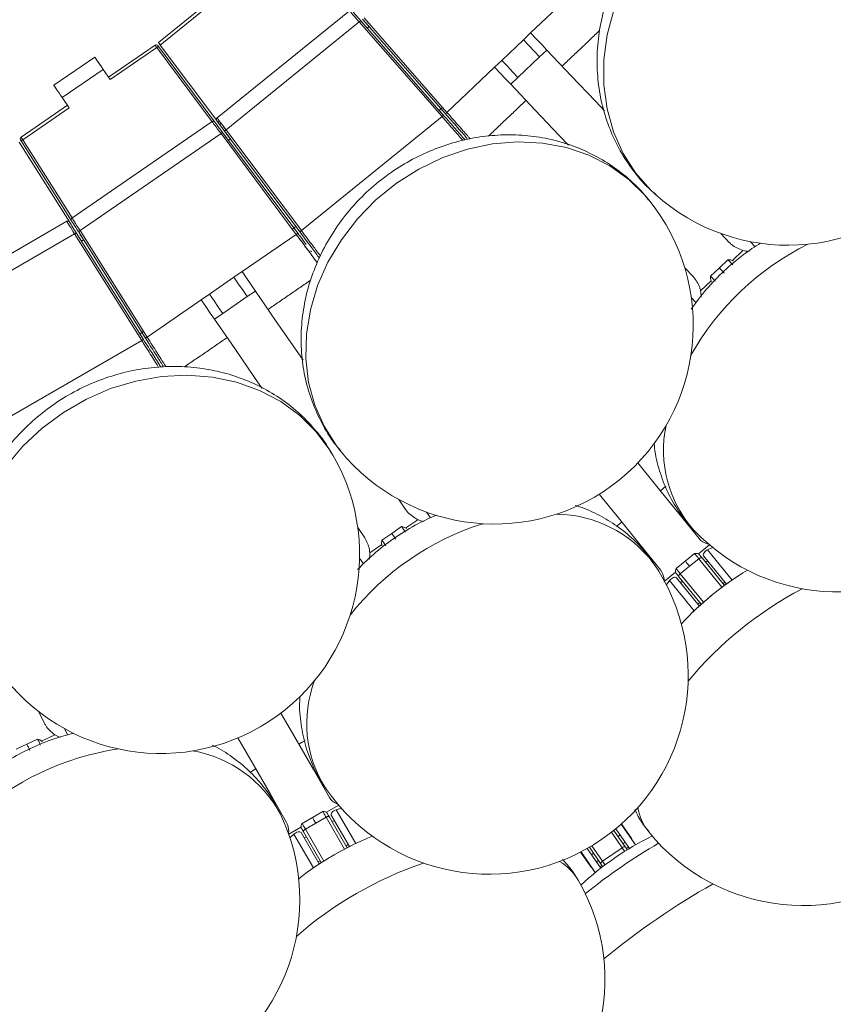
# Model space of a CAD drawing. Header units: millimetres. Extents: x 95 to 591, y 325 to 1119.
# Tile 12 of 55: x 477 to 517, y 363 to 413. Entities that reach past the tile are written whole.
import ezdxf

# ---------------------------------------------------------------- set-up
doc = ezdxf.new("R2010")
doc.units = ezdxf.units.MM

msp = doc.modelspace()

# ---------------------------------------------------------------- linework, layer by layer
at = {"color": 7, "linetype": 'Continuous', "lineweight": 15}
for p, q in [((504.592, 414.351), (502.198, 412.078)), ((485.768, 413.445), (483.481, 411.593)), ((485.768, 413.445), (483.481, 411.593)), ((485.862, 413.328), (483.57, 411.473)), ((493.087, 413.198), (486.43, 407.807)), ((493.819, 412.842), (497.99, 408.085)), ((493.579, 412.631), (486.883, 407.209)), ((497.748, 407.872), (493.579, 412.631)), ((493.654, 412.697), (497.823, 407.938)), ((493.706, 412.638), (493.778, 412.555)), ((497.915, 408.019), (493.744, 412.776)), ((493.868, 412.634), (493.795, 412.717)), ((494.071, 412.404), (493.981, 412.325)), ((502.198, 412.078), (501.835, 411.734)), ((483.308, 411.469), (480.968, 409.861)), ((483.444, 411.446), (483.474, 411.406)), ((483.474, 411.406), (486.317, 407.599)), ((483.475, 411.405), (486.317, 407.599)), ((486.413, 407.67), (483.57, 411.473)), ((501.835, 411.734), (500.747, 410.702)), ((480.276, 410.867), (478.216, 409.451)), ((483.394, 411.346), (481.053, 409.737)), ((486.177, 407.619), (483.394, 411.346)), ((502.648, 410.877), (501.56, 409.845)), ((503.011, 411.222), (502.648, 410.877)), ((500.385, 410.357), (497.99, 408.085)), ((500.385, 410.357), (500.747, 410.702)), ((480.701, 410.249), (478.641, 408.833)), ((480.701, 410.249), (481.053, 409.737)), ((501.198, 409.501), (501.56, 409.845)), ((478.908, 408.445), (476.569, 406.837)), ((478.993, 408.321), (478.641, 408.833)), ((478.993, 408.321), (476.652, 406.712)), ((497.772, 408.334), (497.604, 408.187)), ((497.604, 408.187), (497.821, 407.94)), ((497.916, 408.018), (497.697, 408.268)), ((486.181, 407.621), (479.131, 402.776)), ((497.748, 407.872), (490.67, 402.141)), ((486.626, 407.018), (479.535, 402.144)), ((490.412, 401.948), (486.626, 407.018)), ((486.707, 407.077), (490.492, 402.008)), ((486.754, 407.014), (486.819, 406.927)), ((490.59, 402.082), (486.803, 407.149)), ((486.915, 406.998), (486.85, 407.086)), ((486.883, 407.209), (490.67, 402.141)), ((476.471, 406.593), (479.002, 402.576)), ((476.567, 406.659), (476.541, 406.701)), ((479.103, 402.64), (476.567, 406.659)), ((479.103, 402.64), (476.568, 406.658)), ((476.652, 406.712), (479.134, 402.778)), ((487.1, 406.753), (487.003, 406.68)), ((478.868, 402.61), (471.45, 398.327)), ((479.264, 401.973), (471.803, 397.665)), ((482.638, 396.621), (479.264, 401.973)), ((479.349, 402.026), (482.722, 396.674)), ((479.391, 401.96), (479.449, 401.867)), ((482.826, 396.74), (479.45, 402.09)), ((479.55, 401.931), (479.492, 402.024)), ((479.535, 402.144), (482.911, 396.793)), ((490.412, 401.948), (487.691, 400.079)), ((490.392, 402.347), (490.214, 402.214)), ((490.294, 402.274), (490.493, 402.007)), ((490.589, 402.084), (490.392, 402.347)), ((511.765, 401.997), (512.189, 401.55)), ((479.715, 401.672), (479.614, 401.608)), ((513.248, 401.59), (513.491, 401.334)), ((512.876, 401.144), (512.347, 400.642)), ((511.69, 400.26), (512.125, 400.673)), ((487.691, 400.079), (487.279, 399.795)), ((510.376, 399.829), (509.951, 400.276)), ((511.254, 399.847), (511.69, 400.26)), ((487.279, 399.795), (486.043, 398.946)), ((510.745, 399.121), (511.274, 399.624)), ((488.36, 399.105), (487.948, 398.822)), ((485.631, 398.663), (482.911, 396.793)), ((485.631, 398.663), (486.043, 398.946)), ((487.948, 398.822), (486.712, 397.973)), ((510.522, 398.519), (510.281, 398.774)), ((486.3, 397.689), (486.712, 397.973)), ((482.734, 397.073), (482.546, 396.954)), ((482.827, 396.738), (482.649, 397.02)), ((482.638, 396.621), (474.751, 392.067)), ((482.546, 396.954), (482.721, 396.676)), ((509.006, 389.297), (508.726, 389.066)), ((495.563, 388.625), (495.913, 388.117)), ((496.528, 387.608), (495.926, 387.195)), ((496.965, 387.991), (497.164, 387.7)), ((493.852, 386.701), (493.503, 387.209)), ((495.217, 386.921), (495.712, 387.261)), ((506.783, 387.492), (506.501, 387.268)), ((494.723, 386.581), (495.217, 386.921)), ((494.106, 385.944), (494.708, 386.358)), ((511.191, 386.345), (510.636, 385.896)), ((511.347, 386.215), (511.098, 386.101)), ((493.792, 385.384), (493.593, 385.673)), ((509.98, 385.531), (510.447, 385.908)), ((510.657, 385.649), (510.191, 385.271)), ((511.822, 384.211), (510.657, 385.649)), ((510.821, 385.685), (511.942, 384.3)), ((512.044, 384.373), (510.896, 385.791)), ((511.098, 386.101), (512.333, 384.576)), ((509.514, 385.153), (509.98, 385.531)), ((510.191, 385.271), (509.725, 384.893)), ((511.096, 385.544), (510.998, 385.465)), ((508.932, 384.516), (509.487, 384.965)), ((509.536, 384.689), (510.684, 383.272)), ((510.777, 383.356), (509.655, 384.741)), ((509.725, 384.893), (510.889, 383.455)), ((509.19, 384.556), (509.027, 384.336)), ((510.425, 383.032), (509.19, 384.556)), ((509.833, 384.521), (509.736, 384.443)), ((511.968, 384.467), (511.871, 384.389)), ((512.034, 384.386), (511.937, 384.307)), ((510.705, 383.445), (510.608, 383.366)), ((510.771, 383.363), (510.674, 383.284)), ((477.469, 377.952), (477.735, 377.395)), ((478.263, 376.797), (477.604, 376.483)), ((478.754, 377.106), (478.906, 376.788)), ((476.32, 376.065), (476.861, 376.323)), ((476.861, 376.323), (477.403, 376.582)), ((488.374, 375.078), (488.071, 374.907)), ((492.548, 373.255), (491.93, 372.898)), ((491.225, 372.64), (491.745, 372.94)), ((493.082, 371.175), (492.17, 372.754)), ((492.682, 373.103), (492.418, 373.029)), ((492.418, 373.029), (493.399, 371.33)), ((490.705, 372.34), (491.225, 372.64)), ((491.392, 372.351), (490.873, 372.051)), ((491.912, 372.651), (491.392, 372.351)), ((492.837, 371.049), (491.912, 372.651)), ((492.079, 372.661), (492.97, 371.118)), ((492.329, 372.479), (492.22, 372.417)), ((506.756, 372.3), (507.472, 371.258)), ((490.031, 371.802), (490.649, 372.159)), ((490.292, 371.801), (490.096, 371.61)), ((491.273, 370.103), (490.292, 371.801)), ((490.654, 371.879), (491.566, 370.3)), ((491.671, 370.368), (490.78, 371.911)), ((490.873, 372.051), (491.798, 370.449)), ((506.809, 371.115), (506.271, 371.897)), ((506.389, 371.99), (506.954, 371.168)), ((507.168, 371.078), (506.487, 372.069)), ((506.7, 371.759), (506.597, 371.688)), ((490.921, 371.667), (490.813, 371.604)), ((493.021, 371.279), (492.913, 371.217)), ((506.948, 371.398), (506.845, 371.327)), ((507.268, 371.554), (507.472, 371.258)), ((493.074, 371.188), (492.966, 371.126)), ((505.449, 369.868), (504.733, 370.909)), ((505.044, 371.078), (505.725, 370.087)), ((505.718, 370.319), (505.153, 371.141)), ((505.361, 370.838), (505.258, 370.767)), ((505.283, 371.217), (505.82, 370.436)), ((506.809, 371.115), (505.82, 370.436)), ((507.122, 371.145), (507.019, 371.074)), ((491.614, 370.467), (491.506, 370.404)), ((491.666, 370.376), (491.558, 370.313)), ((505.609, 370.477), (505.506, 370.406)), ((505.449, 369.868), (505.245, 370.164)), ((505.783, 370.225), (505.68, 370.154))]:
    msp.add_line(p, q, dxfattribs=at)
at = {"color": 7, "linetype": 'Continuous', "lineweight": 15, "flags": 128}
for points in [[(493.579, 412.631), (493.493, 412.729), (493.41, 412.825), (493.333, 412.914), (493.263, 412.995), (493.202, 413.065), (493.153, 413.122), (493.117, 413.164), (493.094, 413.189), (493.087, 413.198)], [(493.225, 413.186), (493.232, 413.179), (493.251, 413.157), (493.283, 413.121), (493.325, 413.072), (493.378, 413.011), (493.439, 412.941), (493.507, 412.864), (493.579, 412.782), (493.654, 412.697)], [(506.386, 413.228), (506.055, 411.979), (505.886, 410.72), (505.883, 409.474), (506.045, 408.262), (506.369, 407.106), (506.85, 406.027), (507.479, 405.043), (508.245, 404.174), (508.457, 403.976)], [(493.654, 412.697), (493.652, 412.696), (493.648, 412.692), (493.641, 412.686), (493.632, 412.677), (493.62, 412.667), (493.607, 412.656), (493.593, 412.644), (493.579, 412.631)], [(493.778, 412.555), (493.796, 412.534), (493.814, 412.514), (493.83, 412.495), (493.845, 412.479), (493.857, 412.465), (493.867, 412.454)], [(493.867, 412.454), (493.883, 412.436), (493.903, 412.412), (493.928, 412.384), (493.955, 412.353), (493.98, 412.324)], [(493.957, 412.533), (493.947, 412.544), (493.935, 412.558), (493.92, 412.575), (493.904, 412.593), (493.886, 412.613), (493.868, 412.634)], [(494.07, 412.403), (494.045, 412.432), (494.017, 412.463), (493.993, 412.491), (493.973, 412.515), (493.957, 412.533)], [(502.198, 412.078), (502.481, 411.78), (502.755, 411.491), (503.011, 411.222)], [(483.394, 411.346), (483.379, 411.368), (483.364, 411.388), (483.351, 411.407), (483.338, 411.425), (483.328, 411.44), (483.319, 411.452), (483.313, 411.461), (483.309, 411.467), (483.308, 411.469)], [(483.474, 411.406), (483.473, 411.405), (483.468, 411.402), (483.461, 411.396), (483.451, 411.389), (483.439, 411.379), (483.425, 411.369), (483.41, 411.358), (483.394, 411.346)], [(483.481, 411.593), (483.482, 411.591), (483.486, 411.586), (483.493, 411.577), (483.502, 411.565), (483.513, 411.55), (483.525, 411.533), (483.54, 411.514), (483.555, 411.494), (483.57, 411.473)], [(483.481, 411.593), (483.482, 411.591), (483.486, 411.585), (483.493, 411.576), (483.503, 411.563), (483.515, 411.547), (483.528, 411.529), (483.543, 411.509), (483.559, 411.488), (483.575, 411.466)], [(502.648, 410.877), (502.392, 411.147), (502.118, 411.436), (501.835, 411.734)], [(480.276, 410.867), (480.285, 410.856), (480.309, 410.82), (480.348, 410.763), (480.401, 410.686), (480.465, 410.593), (480.539, 410.486), (480.618, 410.37), (480.701, 410.249)], [(503.011, 411.222), (504.244, 409.923), (505.454, 408.647), (505.917, 408.159)], [(501.198, 409.501), (500.942, 409.771), (500.668, 410.059), (500.385, 410.357)], [(501.56, 409.845), (501.304, 410.115), (501.03, 410.403), (500.747, 410.702)], [(478.641, 408.833), (478.558, 408.954), (478.478, 409.07), (478.405, 409.177), (478.341, 409.27), (478.288, 409.347), (478.248, 409.404), (478.224, 409.44), (478.216, 409.451)], [(504.101, 406.441), (503.641, 406.926), (502.43, 408.202), (501.198, 409.501)], [(497.823, 407.938), (497.821, 407.937), (497.817, 407.933), (497.81, 407.927), (497.801, 407.919), (497.789, 407.909), (497.776, 407.898), (497.762, 407.885), (497.748, 407.872)], [(497.915, 408.019), (497.916, 408.021), (497.921, 408.024), (497.928, 408.03), (497.937, 408.039), (497.948, 408.049), (497.961, 408.06), (497.975, 408.072), (497.99, 408.085)], [(486.626, 407.018), (486.539, 407.135), (486.456, 407.249), (486.379, 407.353), (486.311, 407.444), (486.256, 407.519), (486.215, 407.575), (486.189, 407.61), (486.181, 407.621)], [(486.317, 407.599), (486.325, 407.589), (486.347, 407.559), (486.383, 407.511), (486.431, 407.446), (486.49, 407.367), (486.558, 407.277), (486.631, 407.179), (486.707, 407.077)], [(486.803, 407.149), (486.735, 407.239), (486.669, 407.327), (486.608, 407.409), (486.552, 407.484), (486.504, 407.548), (486.465, 407.6), (486.437, 407.638), (486.419, 407.662), (486.413, 407.67)], [(486.43, 407.807), (486.437, 407.798), (486.458, 407.771), (486.491, 407.727), (486.536, 407.667), (486.592, 407.593), (486.656, 407.508), (486.728, 407.413), (486.804, 407.313), (486.883, 407.209)], [(486.503, 407.55), (486.499, 407.558), (486.498, 407.569), (486.5, 407.581), (486.505, 407.595), (486.513, 407.609), (486.524, 407.622), (486.537, 407.636), (486.552, 407.648)], [(486.58, 407.446), (486.576, 407.455), (486.575, 407.466), (486.577, 407.478), (486.582, 407.492), (486.59, 407.506), (486.601, 407.519), (486.614, 407.533), (486.629, 407.545)], [(486.93, 407.146), (486.825, 407.284), (486.741, 407.397)], [(486.626, 407.018), (486.642, 407.029), (486.657, 407.04), (486.671, 407.051), (486.683, 407.06), (486.693, 407.067), (486.7, 407.073), (486.705, 407.076), (486.707, 407.077)], [(486.883, 407.209), (486.867, 407.197), (486.852, 407.186), (486.838, 407.175), (486.826, 407.166), (486.816, 407.159), (486.809, 407.153), (486.804, 407.15), (486.803, 407.149)], [(486.819, 406.927), (486.836, 406.904), (486.852, 406.883), (486.867, 406.863), (486.88, 406.845), (486.891, 406.83), (486.9, 406.818)], [(486.996, 406.89), (486.987, 406.902), (486.976, 406.917), (486.963, 406.934), (486.948, 406.954), (486.932, 406.976), (486.915, 406.998)], [(476.652, 406.712), (476.635, 406.702), (476.62, 406.692), (476.605, 406.683), (476.592, 406.675), (476.582, 406.668), (476.574, 406.663), (476.569, 406.66), (476.567, 406.659)], [(476.569, 406.837), (476.57, 406.835), (476.574, 406.83), (476.58, 406.82), (476.588, 406.808), (476.598, 406.793), (476.61, 406.775), (476.623, 406.755), (476.637, 406.734), (476.652, 406.712)], [(486.9, 406.818), (486.914, 406.799), (486.933, 406.774), (486.955, 406.745), (486.98, 406.711), (487.003, 406.68)], [(487.099, 406.752), (487.076, 406.783), (487.051, 406.816), (487.029, 406.846), (487.011, 406.871), (486.996, 406.89)], [(508.148, 403.684), (507.962, 403.905), (507.133, 404.715), (506.185, 405.395), (505.132, 405.932), (503.995, 406.316), (502.793, 406.541), (501.548, 406.603), (500.282, 406.501), (499.017, 406.236), (497.777, 405.813), (496.584, 405.239), (495.458, 404.526), (494.42, 403.685), (493.488, 402.732), (492.679, 401.684), (492.007, 400.559), (491.485, 399.377), (491.122, 398.16), (490.923, 396.93), (490.894, 395.707), (491.033, 394.515), (491.34, 393.374), (491.807, 392.304), (492.428, 391.326), (492.605, 391.097)], [(479.264, 401.973), (479.196, 402.083), (479.129, 402.191), (479.066, 402.291), (479.009, 402.382), (478.96, 402.461), (478.921, 402.524), (478.892, 402.571), (478.874, 402.6), (478.868, 402.61)], [(479.002, 402.576), (479.007, 402.568), (479.023, 402.543), (479.049, 402.503), (479.083, 402.448), (479.126, 402.38), (479.176, 402.301), (479.23, 402.214), (479.289, 402.122), (479.349, 402.026)], [(479.45, 402.09), (479.382, 402.197), (479.317, 402.301), (479.257, 402.396), (479.205, 402.479), (479.161, 402.548), (479.129, 402.598), (479.11, 402.63), (479.103, 402.64)], [(479.131, 402.776), (479.139, 402.764), (479.162, 402.728), (479.199, 402.669), (479.249, 402.591), (479.31, 402.495), (479.38, 402.386), (479.456, 402.267), (479.535, 402.144)], [(479.349, 402.026), (479.347, 402.025), (479.343, 402.022), (479.335, 402.017), (479.324, 402.01), (479.311, 402.002), (479.297, 401.993), (479.281, 401.983), (479.264, 401.973)], [(479.45, 402.09), (479.452, 402.091), (479.457, 402.094), (479.464, 402.099), (479.475, 402.106), (479.488, 402.114), (479.502, 402.123), (479.518, 402.133), (479.535, 402.144)], [(490.412, 401.948), (490.427, 401.96), (490.442, 401.971), (490.456, 401.982), (490.468, 401.991), (490.478, 401.998), (490.486, 402.004), (490.49, 402.007), (490.492, 402.008)], [(490.67, 402.141), (490.655, 402.13), (490.64, 402.119), (490.626, 402.108), (490.614, 402.099), (490.604, 402.092), (490.596, 402.086), (490.592, 402.083), (490.59, 402.082)], [(479.449, 401.867), (479.464, 401.843), (479.479, 401.821), (479.492, 401.8), (479.504, 401.781), (479.514, 401.765), (479.521, 401.753)], [(479.521, 401.753), (479.534, 401.732), (479.551, 401.706), (479.571, 401.675), (479.593, 401.639), (479.613, 401.607)], [(479.623, 401.817), (479.615, 401.829), (479.605, 401.845), (479.593, 401.864), (479.58, 401.885), (479.565, 401.907), (479.55, 401.931)], [(479.714, 401.671), (479.694, 401.704), (479.672, 401.739), (479.652, 401.77), (479.635, 401.796), (479.623, 401.817)], [(512.361, 400.424), (512.336, 400.451), (512.308, 400.481), (512.277, 400.513), (512.244, 400.547), (512.212, 400.582), (512.181, 400.615), (512.151, 400.646), (512.125, 400.673)], [(487.691, 400.079), (487.924, 399.74), (488.15, 399.412), (488.36, 399.105)], [(511.926, 400.011), (511.901, 400.038), (511.873, 400.068), (511.842, 400.1), (511.809, 400.134), (511.777, 400.169), (511.745, 400.202), (511.716, 400.233), (511.69, 400.26)], [(487.948, 398.822), (487.738, 399.129), (487.512, 399.457), (487.279, 399.795)], [(511.254, 399.847), (511.281, 399.82), (511.31, 399.789), (511.342, 399.756), (511.374, 399.721), (511.406, 399.687), (511.437, 399.655), (511.466, 399.625), (511.491, 399.598)], [(488.36, 399.105), (489.374, 397.63), (490.371, 396.18), (490.751, 395.626)], [(486.3, 397.689), (486.089, 397.996), (485.864, 398.324), (485.631, 398.663)], [(486.712, 397.973), (486.501, 398.279), (486.276, 398.607), (486.043, 398.946)], [(488.689, 394.213), (488.311, 394.764), (487.314, 396.214), (486.3, 397.689)], [(482.722, 396.674), (482.721, 396.673), (482.716, 396.67), (482.708, 396.665), (482.697, 396.658), (482.685, 396.65), (482.67, 396.641), (482.654, 396.631), (482.638, 396.621)], [(482.826, 396.74), (482.828, 396.741), (482.832, 396.744), (482.84, 396.749), (482.851, 396.755), (482.864, 396.763), (482.878, 396.773), (482.894, 396.783), (482.911, 396.793)], [(492.255, 390.856), (492.106, 391.104), (491.414, 392.034), (490.583, 392.854), (489.628, 393.549), (488.564, 394.106), (487.413, 394.517), (486.193, 394.773), (484.926, 394.869), (483.636, 394.805), (482.345, 394.582), (481.076, 394.202), (479.853, 393.674), (478.696, 393.006), (477.626, 392.21), (476.663, 391.301), (475.824, 390.295)], [(507.592, 390.466), (508.554, 389.278), (509.65, 387.925), (510.678, 386.656)], [(508.735, 385.083), (507.707, 386.351), (506.612, 387.705), (505.649, 388.893)], [(495.906, 386.978), (495.886, 387.008), (495.862, 387.042), (495.837, 387.079), (495.81, 387.118), (495.784, 387.157), (495.758, 387.195), (495.733, 387.23), (495.712, 387.261)], [(495.412, 386.638), (495.391, 386.668), (495.368, 386.702), (495.342, 386.74), (495.316, 386.778), (495.289, 386.817), (495.263, 386.855), (495.239, 386.89), (495.217, 386.921)], [(494.723, 386.581), (494.744, 386.55), (494.769, 386.515), (494.795, 386.477), (494.821, 386.438), (494.848, 386.4), (494.873, 386.363), (494.897, 386.328), (494.917, 386.298)], [(510.657, 385.649), (510.63, 385.682), (510.601, 385.718), (510.571, 385.754), (510.542, 385.791), (510.514, 385.826), (510.488, 385.858), (510.465, 385.885), (510.447, 385.908)], [(510.657, 385.649), (510.681, 385.666), (510.705, 385.68), (510.73, 385.691), (510.753, 385.698), (510.775, 385.701), (510.794, 385.7), (510.809, 385.694), (510.821, 385.685)], [(510.667, 385.874), (510.687, 385.85), (510.707, 385.825), (510.727, 385.801), (510.747, 385.776), (510.766, 385.752), (510.785, 385.729), (510.803, 385.707), (510.821, 385.685)], [(510.896, 385.791), (510.883, 385.819), (510.882, 385.856), (510.894, 385.898), (510.919, 385.944), (510.954, 385.99), (510.997, 386.033), (511.046, 386.071), (511.098, 386.101)], [(509.514, 385.153), (509.533, 385.13), (509.555, 385.102), (509.581, 385.07), (509.609, 385.036), (509.639, 384.999), (509.669, 384.963), (509.697, 384.927), (509.725, 384.893)], [(510.191, 385.271), (510.164, 385.304), (510.135, 385.34), (510.105, 385.377), (510.076, 385.413), (510.047, 385.448), (510.022, 385.48), (509.999, 385.508), (509.98, 385.531)], [(509.19, 384.556), (509.231, 384.601), (509.278, 384.641), (509.329, 384.674), (509.381, 384.699), (509.431, 384.713), (509.475, 384.716), (509.511, 384.708), (509.536, 384.689)], [(509.655, 384.741), (509.637, 384.763), (509.619, 384.785), (509.6, 384.809), (509.581, 384.832), (509.561, 384.857), (509.541, 384.881), (509.521, 384.906), (509.502, 384.93)], [(509.725, 384.893), (509.703, 384.874), (509.684, 384.853), (509.668, 384.831), (509.656, 384.81), (509.649, 384.789), (509.646, 384.77), (509.648, 384.754), (509.655, 384.741)], [(489.638, 377.889), (490.403, 376.565), (491.273, 375.057), (492.09, 373.643)], [(477.009, 376.013), (476.993, 376.046), (476.976, 376.084), (476.956, 376.124), (476.936, 376.167), (476.916, 376.209), (476.896, 376.251), (476.878, 376.289), (476.861, 376.323)], [(477.551, 376.272), (477.535, 376.305), (477.517, 376.342), (477.498, 376.383), (477.478, 376.425), (477.457, 376.468), (477.438, 376.509), (477.419, 376.547), (477.403, 376.582)], [(489.924, 372.393), (489.108, 373.807), (488.238, 375.315), (487.473, 376.639)], [(490.855, 376.515), (490.705, 376.426), (490.539, 376.328)], [(491.912, 372.651), (491.89, 372.688), (491.867, 372.728), (491.844, 372.769), (491.82, 372.809), (491.798, 372.848), (491.777, 372.884), (491.759, 372.915), (491.745, 372.94)], [(491.957, 372.872), (491.973, 372.845), (491.989, 372.818), (492.005, 372.79), (492.02, 372.763), (492.036, 372.737), (492.051, 372.711), (492.065, 372.685), (492.079, 372.661)], [(492.17, 372.754), (492.161, 372.784), (492.166, 372.821), (492.185, 372.861), (492.216, 372.902), (492.258, 372.941), (492.308, 372.977), (492.362, 373.007), (492.418, 373.029)], [(490.705, 372.34), (490.72, 372.315), (490.738, 372.284), (490.759, 372.248), (490.781, 372.209), (490.804, 372.169), (490.828, 372.128), (490.851, 372.088), (490.873, 372.051)], [(491.392, 372.351), (491.371, 372.388), (491.348, 372.428), (491.324, 372.469), (491.301, 372.509), (491.278, 372.548), (491.258, 372.584), (491.24, 372.615), (491.225, 372.64)], [(491.912, 372.651), (491.938, 372.664), (491.964, 372.675), (491.99, 372.682), (492.015, 372.685), (492.036, 372.685), (492.055, 372.68), (492.069, 372.672), (492.079, 372.661)], [(506.773, 372.315), (506.94, 372.071), (507.133, 371.791), (507.248, 371.623), (507.287, 371.567)], [(490.292, 371.801), (490.339, 371.839), (490.392, 371.871), (490.448, 371.896), (490.503, 371.913), (490.554, 371.919), (490.598, 371.915), (490.632, 371.902), (490.654, 371.879)], [(490.78, 371.911), (490.766, 371.935), (490.752, 371.961), (490.736, 371.987), (490.721, 372.013), (490.705, 372.04), (490.69, 372.068), (490.674, 372.095), (490.658, 372.122)], [(490.873, 372.051), (490.848, 372.035), (490.826, 372.017), (490.807, 371.998), (490.792, 371.979), (490.781, 371.96), (490.776, 371.942), (490.775, 371.925), (490.78, 371.911)], [(505.226, 370.151), (505.188, 370.207), (505.072, 370.375), (504.88, 370.655), (504.713, 370.899)], [(506.934, 370.934), (506.905, 370.975), (506.874, 371.02), (506.841, 371.068), (506.809, 371.115)], [(506.954, 371.168), (506.967, 371.149), (506.98, 371.13), (506.993, 371.112), (507.004, 371.096), (507.013, 371.082), (507.02, 371.072), (507.024, 371.066), (507.025, 371.065)], [(505.789, 370.215), (505.788, 370.217), (505.784, 370.223), (505.777, 370.233), (505.768, 370.246), (505.757, 370.262), (505.744, 370.281), (505.731, 370.3), (505.718, 370.319)], [(505.82, 370.436), (505.852, 370.388), (505.885, 370.34), (505.916, 370.295), (505.944, 370.254), (505.945, 370.254)]]:
    msp.add_lwpolyline(points, dxfattribs=at)
at = {"color": 7, "linetype": 'Continuous', "lineweight": 15}
for radius in [88.5, 87.215]:
    msp.add_circle((418.71, 498.241), radius, dxfattribs=at)
for centre, radius, start, end in [((483.364, 411.386), 0.1, 36.75, 124.5), ((486.237, 407.539), 0.1, 36.75, 124.5), ((486.493, 407.73), 0.1, 129, 216.7788), ((476.625, 406.755), 0.1, 124.5, 212.25), ((515.148, 411.408), 10, 228, 318), ((500.377, 397.39), 10, 309, 39), ((478.918, 402.523), 0.1, 32.2212, 120), ((479.188, 402.694), 0.1, 124.5, 212.25), ((522.247, 389.135), 13.751, 116.3526, 150.6474), ((491.105, 401.02), 0.1, 36.7992, 125.8376), ((513.29, 402.813), 1.72, 256.0741, 266.528), ((509.055, 398.795), 1.721, 0.3123, 10.9226), ((514.929, 391.099), 6.047, 168.0824, 221.4727), ((500.377, 397.39), 10, 219, 309), ((483.595, 385.856), 10, 300, 30), ((497.198, 389.194), 1.721, 247.0782, 257.5221), ((503.4, 381.64), 6.256, 37.4866, 88.9582), ((503.904, 374.282), 13.751, 107.3526, 141.6474), ((517.652, 393.978), 10, 223.5, 313.5), ((492.386, 385.886), 1.722, 351.3148, 1.9222), ((500.123, 379.783), 10, 304.5, 34.5), ((520.93, 372.01), 15.226, 120.9249, 137.0751), ((521.014, 371.906), 15.359, 123.6511, 134.3489), ((524.895, 367.113), 19.28, 117.969, 140.0311), ((483.595, 385.856), 10, 210, 300), ((496.983, 377.366), 6.047, 159.083, 212.4722), ((479.172, 378.256), 1.719, 238.0735, 248.5277), ((483.464, 362.48), 13.751, 98.3526, 132.6474), ((484.117, 369.827), 6.256, 28.4866, 79.958), ((500.123, 379.783), 10, 214.5, 304.5), ((480.59, 368.506), 10, 295.5, 25.5), ((510.252, 373.6), 2.703, 189.9712, 218.5805), ((515.911, 378.208), 10, 219, 309), ((499.925, 357.572), 15.227, 111.9257, 128.0747), ((499.991, 357.457), 15.359, 114.6511, 125.3489), ((515.132, 357.945), 15.359, 116.3205, 132.6795), ((523.287, 346.08), 29.204, 120.1067, 128.8933), ((506.936, 370.992), 0.177, 84.1128, 135.8713), ((506.902, 370.98), 0.15, 10.1681, 34.5), ((503.075, 352.115), 19.281, 108.9695, 131.0304), ((502.267, 368.112), 2.702, 30.4172, 59.0304), ((505.889, 370.272), 0.177, 113.1213, 164.8967), ((505.913, 370.3), 0.15, 214.5, 238.8319), ((495.937, 364.48), 10, 300, 30), ((529.581, 336.923), 37.144, 119.3552, 129.6447), ((510.009, 365.399), 10, 228.8979, 20.1021), ((480.59, 368.506), 10, 205.5, 295.5)]:
    msp.add_arc(centre, radius, start, end, dxfattribs=at)
for points, knots in [([(521.824, 418.827), (521.709, 418.936), (521.314, 419.314), (520.53, 419.834), (519.497, 420.375), (518.393, 420.767), (517.243, 421.015), (516.062, 421.114), (514.866, 421.062), (513.672, 420.86), (512.497, 420.51), (511.36, 420.015), (510.279, 419.382), (509.272, 418.621), (508.354, 417.741), (507.542, 416.756), (506.851, 415.681), (506.293, 414.533), (505.88, 413.33), (505.619, 412.092), (505.516, 410.841), (505.575, 409.598), (505.793, 408.387), (506.166, 407.229), (506.684, 406.142), (507.344, 405.154), (507.956, 404.42), (508.381, 404.063), (508.505, 403.959)], [0, 0, 0, 0, 0.0159007, 0.0550312, 0.0940605, 0.1330862, 0.1722049, 0.2114997, 0.2510356, 0.290851, 0.3309589, 0.3713492, 0.4119954, 0.4528631, 0.4939169, 0.5351233, 0.5764459, 0.6178409, 0.6592604, 0.7006428, 0.7419132, 0.7829904, 0.8237999, 0.8642863, 0.9044224, 0.9442161, 0.9837079, 1, 1, 1, 1]), ([(497.823, 407.938), (497.926, 407.82), (498.213, 407.493), (498.602, 407.048), (498.821, 406.798), (498.9, 406.709)], [0, 0, 0, 0, 0.2650101, 0.7355624, 1, 1, 1, 1]), ([(499.007, 406.774), (498.988, 406.796), (498.86, 406.942), (498.481, 407.374), (498.117, 407.789), (497.915, 408.019)], [0, 0, 0, 0, 0.074951, 0.487938, 1, 1, 1, 1]), ([(497.99, 408.085), (498.2, 407.847), (498.58, 407.414), (498.984, 406.955), (499.125, 406.795), (499.154, 406.762)], [0, 0, 0, 0, 0.4950501, 0.8969462, 1, 1, 1, 1]), ([(498.798, 406.67), (498.737, 406.739), (498.53, 406.976), (498.204, 407.35), (497.909, 407.688), (497.801, 407.811), (497.748, 407.872)], [0, 0, 0, 0, 0.209985, 0.715825, 0.858152, 1, 1, 1, 1]), ([(498.469, 407.387), (498.514, 407.337), (498.621, 407.214), (498.673, 407.155), (498.677, 407.15), (498.679, 407.149)], [0, 0, 0, 0, 0.350127, 0.845416, 1, 1, 1, 1]), ([(508.131, 403.674), (508.035, 403.8), (507.704, 404.235), (507.011, 404.871), (506.075, 405.567), (505.046, 406.127), (503.95, 406.552), (502.798, 406.834), (501.609, 406.97), (500.397, 406.957), (499.183, 406.795), (497.983, 406.484), (496.816, 406.029), (495.701, 405.434), (494.657, 404.709), (493.702, 403.863), (492.851, 402.909), (492.12, 401.862), (491.523, 400.739), (491.072, 399.557), (490.775, 398.337), (490.638, 397.101), (490.664, 395.87), (490.852, 394.669), (491.194, 393.514), (491.691, 392.434), (492.18, 391.614), (492.544, 391.195), (492.65, 391.073)], [0, 0, 0, 0, 0.015901, 0.055031, 0.094061, 0.133086, 0.172205, 0.2115, 0.251036, 0.290851, 0.330959, 0.371349, 0.411995, 0.452863, 0.493917, 0.535123, 0.576446, 0.617841, 0.659261, 0.700643, 0.741913, 0.78299, 0.8238, 0.864286, 0.904422, 0.944216, 0.983708, 1, 1, 1, 1]), ([(491.47, 400.526), (491.382, 400.645), (491.163, 400.94), (490.826, 401.392), (490.558, 401.752), (490.46, 401.883), (490.412, 401.948)], [0, 0, 0, 0, 0.30059, 0.74841, 0.874412, 1, 1, 1, 1]), ([(490.493, 402.007), (490.566, 401.91), (490.716, 401.709), (490.842, 401.539), (490.908, 401.452)], [0, 0, 0, 0, 0.485379, 1, 1, 1, 1]), ([(491.582, 400.755), (491.564, 400.778), (491.448, 400.934), (491.105, 401.394), (490.774, 401.837), (490.59, 402.082)], [0, 0, 0, 0, 0.074951, 0.487957, 1, 1, 1, 1]), ([(490.67, 402.141), (490.865, 401.882), (491.209, 401.423), (491.498, 401.038), (491.623, 400.871)], [0, 0, 0, 0, 0.566562, 1, 1, 1, 1]), ([(490.502, 401.827), (490.619, 401.672), (490.772, 401.468), (490.938, 401.248), (491.007, 401.157), (491.038, 401.116), (491.043, 401.11), (491.044, 401.108)], [0, 0, 0, 0, 0.526885, 0.69392, 0.851501, 0.954615, 1, 1, 1, 1]), ([(513.762, 401.518), (513.474, 401.331), (512.832, 400.914), (511.922, 400.131), (511.026, 399.214), (510.52, 398.531), (510.267, 398.19)], [0, 0, 0, 0, 0.212667, 0.474229, 0.736939, 1, 1, 1, 1]), ([(512.876, 401.144), (512.671, 401.224), (512.415, 401.325), (512.227, 401.512), (512.189, 401.55)], [0, 0, 0, 0, 0.799513, 1, 1, 1, 1]), ([(491.185, 401.08), (491.185, 401.08), (491.186, 401.079), (491.18, 401.086), (491.179, 401.089)], [0, 0, 0, 0, 0.71191, 1, 1, 1, 1]), ([(512.125, 400.673), (512.126, 400.673), (512.166, 400.673), (512.246, 400.675), (512.314, 400.653), (512.347, 400.642)], [0, 0, 0, 0, 0.008109, 0.517903, 1, 1, 1, 1]), ([(510.376, 399.829), (510.505, 399.658), (510.666, 399.444), (510.732, 399.175), (510.745, 399.121)], [0, 0, 0, 0, 0.79952, 1, 1, 1, 1]), ([(511.274, 399.624), (511.265, 399.657), (511.247, 399.727), (511.253, 399.806), (511.254, 399.847), (511.254, 399.847)], [0, 0, 0, 0, 0.482119, 0.991884, 1, 1, 1, 1]), ([(483.487, 395.269), (483.438, 395.347), (483.271, 395.613), (483.007, 396.034), (482.768, 396.413), (482.681, 396.552), (482.638, 396.621)], [0, 0, 0, 0, 0.209984, 0.715824, 0.858154, 1, 1, 1, 1]), ([(482.722, 396.674), (482.806, 396.541), (483.038, 396.173), (483.353, 395.673), (483.53, 395.392), (483.594, 395.291)], [0, 0, 0, 0, 0.265008, 0.735563, 1, 1, 1, 1]), ([(483.71, 395.338), (483.694, 395.364), (483.591, 395.528), (483.284, 396.013), (482.989, 396.481), (482.826, 396.74)], [0, 0, 0, 0, 0.074952, 0.48794, 1, 1, 1, 1]), ([(482.911, 396.793), (483.08, 396.524), (483.388, 396.038), (483.715, 395.522), (483.83, 395.341), (483.853, 395.304)], [0, 0, 0, 0, 0.495051, 0.896945, 1, 1, 1, 1]), ([(483.275, 396.029), (483.311, 395.972), (483.397, 395.834), (483.439, 395.767), (483.443, 395.762), (483.444, 395.76)], [0, 0, 0, 0, 0.350125, 0.845416, 1, 1, 1, 1]), ([(492.237, 390.85), (492.162, 390.989), (491.902, 391.471), (491.318, 392.207), (490.502, 393.041), (489.573, 393.755), (488.557, 394.346), (487.464, 394.805), (486.31, 395.126), (485.112, 395.302), (483.887, 395.332), (482.653, 395.213), (481.429, 394.945), (480.235, 394.533), (479.091, 393.979), (478.014, 393.294), (477.025, 392.485), (476.14, 391.565), (475.374, 390.549), (474.744, 389.452), (474.259, 388.293), (473.931, 387.094), (473.764, 385.875), (473.761, 384.658), (473.918, 383.464), (474.241, 382.32), (474.596, 381.433), (474.889, 380.963), (474.975, 380.825)], [0, 0, 0, 0, 0.0159005, 0.0550311, 0.0940605, 0.1330863, 0.172205, 0.2114996, 0.2510356, 0.290851, 0.3309588, 0.371349, 0.4119954, 0.452863, 0.4939168, 0.5351234, 0.5764459, 0.6178409, 0.6592604, 0.7006429, 0.7419131, 0.7829903, 0.8237997, 0.8642864, 0.9044222, 0.9442161, 0.9837079, 1, 1, 1, 1]), ([(508.413, 391.461), (508.418, 391.377), (508.451, 390.902), (508.663, 390.068), (509.06, 388.995), (509.624, 388.033), (510.087, 387.392), (510.39, 387.112), (510.426, 387.078)], [0, 0, 0, 0, 0.0512009, 0.2887806, 0.5210288, 0.7476674, 0.9696181, 1, 1, 1, 1]), ([(496.528, 387.608), (496.338, 387.72), (496.1, 387.86), (495.944, 388.074), (495.913, 388.117)], [0, 0, 0, 0, 0.799518, 1, 1, 1, 1]), ([(508.347, 385.437), (508.237, 385.603), (507.929, 386.065), (507.288, 386.714), (506.458, 387.38), (505.531, 387.905), (504.852, 388.219), (504.473, 388.317), (504.442, 388.325)], [0, 0, 0, 0, 0.120905, 0.336317, 0.550368, 0.764633, 0.980648, 1, 1, 1, 1]), ([(497.461, 387.839), (497.147, 387.7), (496.448, 387.388), (495.427, 386.757), (494.398, 385.992), (493.791, 385.397), (493.488, 385.099)], [0, 0, 0, 0, 0.212667, 0.474229, 0.73694, 1, 1, 1, 1]), ([(495.712, 387.261), (495.713, 387.261), (495.752, 387.255), (495.831, 387.244), (495.895, 387.211), (495.926, 387.195)], [0, 0, 0, 0, 0.008117, 0.517906, 1, 1, 1, 1]), ([(493.852, 386.701), (493.953, 386.512), (494.078, 386.275), (494.102, 386), (494.106, 385.944)], [0, 0, 0, 0, 0.799522, 1, 1, 1, 1]), ([(511.203, 386.355), (511.039, 386.41), (510.832, 386.479), (510.703, 386.627), (510.678, 386.656)], [0, 0, 0, 0, 0.7995028, 1, 1, 1, 1]), ([(494.708, 386.358), (494.704, 386.392), (494.696, 386.464), (494.715, 386.541), (494.723, 386.581), (494.723, 386.581)], [0, 0, 0, 0, 0.482106, 0.991887, 1, 1, 1, 1]), ([(507.876, 386.064), (507.872, 386.091), (507.86, 386.17), (507.811, 386.226), (507.779, 386.264)], [0, 0, 0, 0, 0.340027, 1, 1, 1, 1]), ([(510.447, 385.908), (510.447, 385.908), (510.483, 385.911), (510.553, 385.917), (510.609, 385.903), (510.636, 385.896)], [0, 0, 0, 0, 0.008141, 0.517878, 1, 1, 1, 1]), ([(509.487, 384.965), (509.486, 384.993), (509.483, 385.051), (509.504, 385.118), (509.514, 385.153), (509.514, 385.153)], [0, 0, 0, 0, 0.482122, 0.99186, 1, 1, 1, 1]), ([(508.735, 385.083), (508.815, 384.946), (508.915, 384.774), (508.919, 384.551), (508.92, 384.506)], [0, 0, 0, 0, 0.799521, 1, 1, 1, 1]), ([(490.604, 378.743), (490.597, 378.659), (490.554, 378.185), (490.633, 377.328), (490.858, 376.206), (491.264, 375.168), (491.621, 374.462), (491.877, 374.138), (491.908, 374.099)], [0, 0, 0, 0, 0.051201, 0.288781, 0.521029, 0.747666, 0.969617, 1, 1, 1, 1]), ([(478.263, 376.797), (478.093, 376.937), (477.88, 377.112), (477.759, 377.348), (477.735, 377.395)], [0, 0, 0, 0, 0.799514, 1, 1, 1, 1]), ([(479.221, 376.879), (478.889, 376.79), (478.149, 376.592), (477.042, 376.128), (475.907, 375.534), (475.214, 375.04), (474.868, 374.794)], [0, 0, 0, 0, 0.212667, 0.474228, 0.73694, 1, 1, 1, 1]), ([(477.403, 376.582), (477.403, 376.581), (477.442, 376.569), (477.518, 376.546), (477.576, 376.503), (477.604, 376.483)], [0, 0, 0, 0, 0.008126, 0.517903, 1, 1, 1, 1]), ([(489.597, 372.804), (489.514, 372.985), (489.283, 373.489), (488.751, 374.231), (488.035, 375.018), (487.202, 375.682), (486.58, 376.098), (486.221, 376.254), (486.192, 376.267)], [0, 0, 0, 0, 0.1209056, 0.3363177, 0.5503672, 0.7646334, 0.9806494, 1, 1, 1, 1]), ([(489.23, 373.496), (489.23, 373.524), (489.231, 373.604), (489.191, 373.667), (489.165, 373.709)], [0, 0, 0, 0, 0.340027, 1, 1, 1, 1]), ([(492.562, 373.263), (492.408, 373.343), (492.215, 373.444), (492.11, 373.61), (492.09, 373.643)], [0, 0, 0, 0, 0.799507, 1, 1, 1, 1]), ([(491.745, 372.94), (491.745, 372.94), (491.781, 372.937), (491.851, 372.933), (491.904, 372.91), (491.93, 372.898)], [0, 0, 0, 0, 0.008129, 0.517887, 1, 1, 1, 1]), ([(507.442, 373.037), (507.553, 372.807), (507.747, 372.407), (508.035, 372.068), (508.158, 371.923)], [0, 0, 0, 0, 0.574393, 1, 1, 1, 1]), ([(489.924, 372.393), (489.982, 372.245), (490.054, 372.06), (490.023, 371.839), (490.017, 371.794)], [0, 0, 0, 0, 0.799519, 1, 1, 1, 1]), ([(490.649, 372.159), (490.652, 372.187), (490.659, 372.244), (490.69, 372.308), (490.705, 372.34), (490.705, 372.34)], [0, 0, 0, 0, 0.48213, 0.991876, 1, 1, 1, 1]), ([(504.588, 369.481), (504.44, 369.729), (504.215, 370.107), (503.909, 370.418), (503.804, 370.524)], [0, 0, 0, 0, 0.659239, 1, 1, 1, 1])]:
    msp.add_open_spline(points, degree=3, knots=knots, dxfattribs=at)
for points in [[(503.781, 410.41), (505.669, 412.201)], [(500.071, 406.889), (501.968, 408.689)], [(498.665, 407.164), (498.679, 407.149)], [(512.347, 400.642), (512.39, 400.612)], [(488.994, 398.183), (491.139, 399.657)], [(511.302, 399.579), (511.274, 399.624)], [(484.778, 395.286), (486.934, 396.767)], [(483.433, 395.778), (483.444, 395.76)], [(509.721, 387.837), (509.885, 387.727)], [(495.926, 387.195), (495.964, 387.159)], [(494.728, 386.309), (494.708, 386.358)], [(510.636, 385.896), (510.667, 385.874)], [(509.502, 384.93), (509.487, 384.965)], [(477.604, 376.483), (477.636, 376.441)], [(491.33, 374.959), (491.474, 374.825)], [(491.93, 372.898), (491.957, 372.872)], [(490.658, 372.122), (490.649, 372.159)]]:
    msp.add_open_spline(points, degree=1, dxfattribs=at)

doc.saveas('drawing.dxf')
